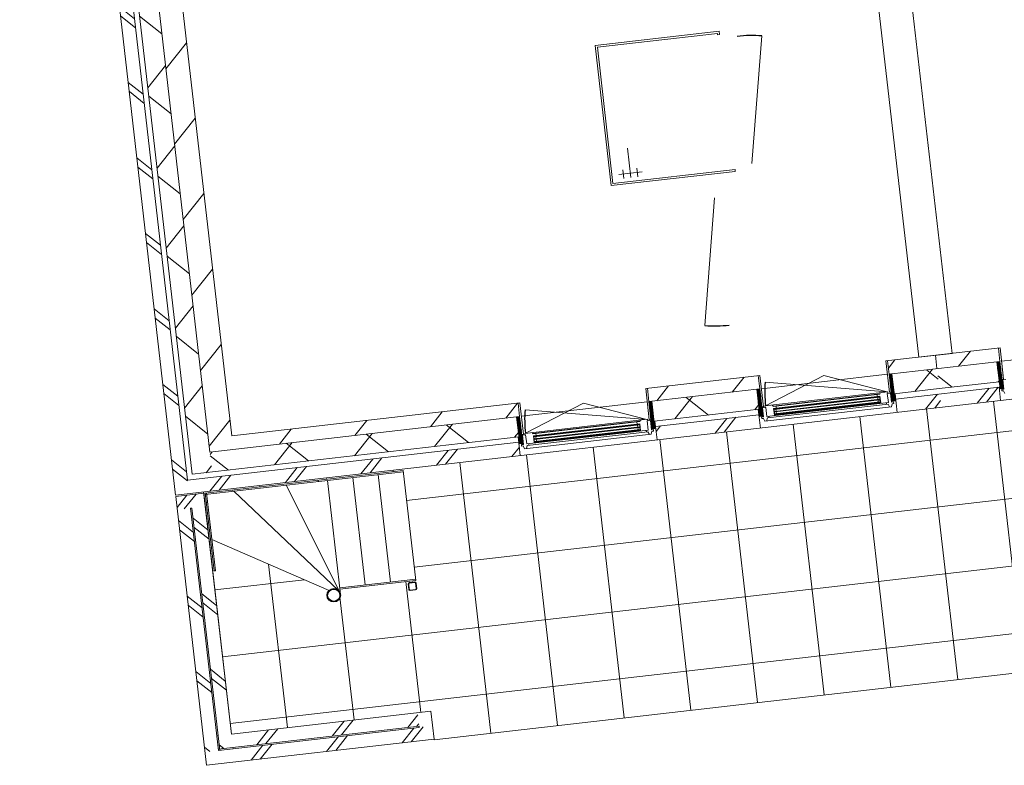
# Model space of a CAD drawing. Header units: metres. Extents: x 136266 to 136452, y 453403 to 453560.
# Tile 95 of 133: x 136303.04 to 136310.37, y 453507.8 to 453513.35. Entities that reach past the tile are written whole.
import ezdxf

# ---------------------------------------------------------------- set-up
doc = ezdxf.new("R2010")
doc.units = ezdxf.units.M
for name, color, linetype, lineweight in [('A-COLS', 52, 'Continuous', 5), ('A-DETL-BEBOUWING', 253, 'Continuous', 9), ('A-DETL-GENF-4', 252, 'Continuous', 9), ('A-FLOR', 192, 'Continuous', 5), ('A-FLOR-PATT', 8, 'Continuous', 5)]:
    doc.layers.add(name, color=color, linetype=linetype, lineweight=lineweight)
pattern_1 = [(76.77799999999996, (1020.113961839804, 631.9547653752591), (-389.3964602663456, 91.48987229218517), [])]
pattern_2 = [(76.77799999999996, (1020.113961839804, 631.9547653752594), (-389.3964602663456, 91.48987229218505), [])]

# ---------------------------------------------------------------- blocks, each defined once
blk = doc.blocks.new('859-DO-0010 29-09-2022')
at = {"layer": 'A-DETL-BEBOUWING'}
h = blk.add_hatch(dxfattribs=at)
h.set_pattern_fill('FP_320', color=256, angle=45.00000000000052, style=0, pattern_type=2)
h.set_pattern_definition([(346.7780000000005, (20349.38977088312, 59895.63051415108), (91.48987229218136, 389.3964602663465), []), (346.7780000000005, (20981.34524336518, 58875.51725941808), (91.48987229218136, 389.3964602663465), [])])
h.paths.add_polyline_path([(23032.56659772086, 55564.39697138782), (23117.57609440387, 55617.05991351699), (17751.22229145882, 64279.52762548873), (17666.2127947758, 64226.86468335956), (21820.61380962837, 57520.75361144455)])
h = blk.add_hatch(dxfattribs=at)
h.set_pattern_fill('FP_841', color=256, angle=44.99999999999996, style=0, pattern_type=2)
h.set_pattern_definition(pattern_1)
h.paths.add_polyline_path([(23126.37160595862, 55963.64704392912), (23275.1382251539, 56055.80719265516), (18258.99298735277, 64152.96175170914), (18110.22636815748, 64060.80160298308), (22161.75216632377, 57520.75361144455)])
h = blk.add_hatch(dxfattribs=at)
h.set_pattern_fill('FP_970', color=256, angle=45.00000000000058, style=0, pattern_type=2)
h.set_pattern_definition([(346.7780000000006, (20530.2818276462, 59869.47322010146), (97.02500956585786, 412.9549461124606), []), (76.77800000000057, (20530.2818276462, 59869.47322010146), (-412.9549461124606, 97.02500956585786), [])])
h.paths.add_polyline_path([(23077.85177412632, 55757.13838571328), (23205.36601915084, 55836.13279890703), (18110.22636815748, 64060.80160298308), (17982.71212313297, 63981.80718978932), (21985.30129218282, 57520.75361144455)])
h = blk.add_hatch(dxfattribs=at)
h.set_pattern_fill('FP_917', color=256, angle=45.00000000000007, style=0, pattern_type=2)
h.set_pattern_definition([(76.77800000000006, (30133.64044429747, 60128.16257914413), (-412.9549461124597, 97.02500956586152), []), (166.778, (30133.64044429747, 60128.16257914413), (-97.02500956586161, -412.9549461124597), [])])
h.paths.add_polyline_path([(27838.38358836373, 58706.2631449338), (28220.71379970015, 58943.11472716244), (28141.71938650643, 59070.62897218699), (27759.38917517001, 58833.77738995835)])
h.paths.add_polyline_path([(29081.86000109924, 59476.5903309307), (29750.8847399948, 59891.04768548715), (29671.89032680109, 60018.5619305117), (29002.8655879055, 59604.10457595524)])
h.paths.add_polyline_path([(30612.03094139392, 60424.52328925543), (31281.05568028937, 60838.98064381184), (31202.06126709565, 60966.49488883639), (30533.0365282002, 60552.03753427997), (30595.40425977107, 60451.36238671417)])
h.paths.add_polyline_path([(32142.20188168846, 61372.45624758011), (32428.89640924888, 61550.06201990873), (32349.90199605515, 61677.57626493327), (32063.20746849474, 61499.97049260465)])
h = blk.add_hatch(dxfattribs=at)
h.set_pattern_fill('FP_841', color=256, angle=44.99999999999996, style=0, pattern_type=2)
h.set_pattern_definition(pattern_1)
h.paths.add_polyline_path([(27759.38917517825, 58833.77738995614), (28160.42147577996, 59082.21481945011), (28107.75853365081, 59167.22431613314), (27706.72623304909, 58918.78688663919), (27737.10001247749, 58869.75696925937)])
h = blk.add_hatch(dxfattribs=at)
h.set_pattern_fill('FP_1187', color=256, scale=0.9999999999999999, angle=121.7779999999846, style=0, pattern_type=2)
h.set_pattern_definition([(301.7779999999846, (28182.37422305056, 59097.60717337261), (43.18482431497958, 26.75277460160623), [50.79999999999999, 0, 0, 0]), (301.7779999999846, (28178.05574061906, 59094.93189591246), (43.18482431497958, 26.75277460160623), [50.79999999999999, 0, 0, 0]), (301.7779999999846, (28173.73725818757, 59092.2566184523), (43.18482431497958, 26.75277460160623), [50.79999999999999, 0, 0, 0]), (301.7779999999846, (28169.41877575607, 59089.58134099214), (43.18482431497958, 26.75277460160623), [50.79999999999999, 0, 0, 0]), (301.7779999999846, (28165.10029332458, 59086.90606353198), (43.18482431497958, 26.75277460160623), [50.79999999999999, 0, 0, 0]), (301.7779999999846, (28160.78181089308, 59084.23078607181), (43.18482431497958, 26.75277460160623), [50.79999999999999, 0, 0, 0]), (301.7779999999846, (28156.46332846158, 59081.55550861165), (43.18482431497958, 26.75277460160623), [50.79999999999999, 0, 0, 0]), (301.7779999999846, (28152.14484603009, 59078.8802311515), (43.18482431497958, 26.75277460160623), [50.79999999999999, 0, 0, 0]), (301.7779999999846, (28147.82636359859, 59076.20495369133), (43.18482431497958, 26.75277460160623), [50.79999999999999, 0, 0, 0]), (301.7779999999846, (28143.50788116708, 59073.52967623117), (43.18482431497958, 26.75277460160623), [50.79999999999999, 0, 0, 0])])
h.paths.add_polyline_path([(28267.32724829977, 58909.64554118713), (28160.42147577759, 59082.21481945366), (28141.71938650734, 59070.62897218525), (28248.62515902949, 58898.05969391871)])
h = blk.add_hatch(dxfattribs=at)
h.set_pattern_fill('FP_841', color=256, angle=44.99999999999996, style=0, pattern_type=2)
h.set_pattern_definition(pattern_2)
h.paths.add_polyline_path([(27453.99255832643, 58644.58577035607), (27759.38917516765, 58833.77738995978), (27706.72623303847, 58918.78688664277), (27401.32961619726, 58729.5952670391)])
h = blk.add_hatch(dxfattribs=at)
h.set_pattern_fill('FP_923', color=256, angle=44.99999999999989, style=0, pattern_type=2)
h.set_pattern_definition([(76.77799999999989, (28100.72612605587, 58704.09548377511), (-389.3964602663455, 91.48987229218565), []), (76.77799999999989, (29120.84079500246, 59336.05095625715), (-389.3964602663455, 91.48987229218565), [])])
h.paths.add_polyline_path([(27912.11170733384, 58587.24984960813), (28289.34134886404, 58820.94165530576), (28236.67840673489, 58905.95115198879), (27859.4487652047, 58672.25934629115)])
h = blk.add_hatch(dxfattribs=at)
h.set_pattern_fill('FP_993', color=256, angle=45.00000000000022, style=0, pattern_type=2)
h.set_pattern_definition([(76.77800000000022, (25521.87446104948, 57271.19803892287), (-412.95494611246, 97.0250095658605), []), (166.7780000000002, (25521.87446104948, 57271.19803892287), (-97.02500956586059, -412.9549461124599), [])])
h.paths.add_polyline_path([(23205.36601915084, 55836.13279890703), (25160.37191909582, 57047.24881050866), (25081.37750590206, 57174.76305553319), (23126.37160595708, 55963.64704393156)])
h.paths.add_polyline_path([(26021.51812049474, 57580.7244142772), (26690.54285939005, 57995.18176883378), (26611.5484461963, 58122.69601385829), (25942.52370730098, 57708.23865930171)])
h.paths.add_polyline_path([(27551.68906078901, 58528.65737260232), (27838.38358835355, 58706.26314493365), (27759.38917515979, 58833.77738995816), (27472.69464759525, 58656.17161762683)])
h = blk.add_hatch(dxfattribs=at)
h.set_pattern_fill('FP_321', color=256, angle=44.9999999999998, style=0, pattern_type=2)
h.set_pattern_definition([(76.7779999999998, (27771.31477518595, 58500.02729515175), (-389.3964602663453, 91.48987229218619), []), (76.7779999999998, (28791.42873702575, 59131.98206052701), (-389.3964602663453, 91.48987229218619), [])])
h.paths.add_polyline_path([(27630.51774956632, 58412.80385380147), (27912.11170732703, 58587.24984960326), (27859.44876519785, 58672.25934628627), (27577.85480743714, 58497.81335048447), (27626.00452572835, 58420.08918332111)])
h = blk.add_hatch(dxfattribs=at)
h.set_pattern_fill('FP_1186', color=256, scale=0.9999999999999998, angle=121.7780000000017, style=0, pattern_type=2)
h.set_pattern_definition([(301.7780000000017, (27430.43462145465, 58631.78449157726), (-43.18482431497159, -26.75277460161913), [50.79999999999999, 0, 0, 0]), (301.7780000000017, (27434.75310388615, 58634.45976903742), (-43.18482431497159, -26.75277460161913), [50.79999999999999, 0, 0, 0]), (301.7780000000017, (27439.07158631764, 58637.13504649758), (-43.18482431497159, -26.75277460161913), [50.79999999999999, 0, 0, 0]), (301.7780000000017, (27443.39006874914, 58639.81032395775), (-43.18482431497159, -26.75277460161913), [50.79999999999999, 0, 0, 0]), (301.7780000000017, (27447.70855118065, 58642.48560141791), (-43.18482431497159, -26.75277460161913), [50.79999999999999, 0, 0, 0]), (301.7780000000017, (27452.02703361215, 58645.16087887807), (-43.18482431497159, -26.75277460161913), [50.79999999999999, 0, 0, 0]), (301.7780000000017, (27456.34551604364, 58647.83615633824), (-43.18482431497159, -26.75277460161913), [50.79999999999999, 0, 0, 0]), (301.7780000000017, (27460.66399847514, 58650.5114337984), (-43.18482431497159, -26.75277460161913), [50.79999999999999, 0, 0, 0]), (301.7780000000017, (27464.98248090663, 58653.18671125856), (-43.18482431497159, -26.75277460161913), [50.79999999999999, 0, 0, 0]), (301.7780000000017, (27469.30096333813, 58655.86198871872), (-43.18482431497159, -26.75277460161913), [50.79999999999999, 0, 0, 0])])
h.paths.add_polyline_path([(27573.23856410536, 58493.87176517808), (27472.69464759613, 58656.17161762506), (27453.99255832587, 58644.58577035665), (27560.8983308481, 58472.01649209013), (27579.60042011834, 58483.60233935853)])
h = blk.add_hatch(color=256, dxfattribs=at)
h.paths.add_polyline_path([(26814.13133360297, 58006.45736394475), (26826.0326631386, 58013.83017584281), (26823.92614545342, 58017.23055571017), (26812.0248159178, 58009.85774381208)])
h.paths.add_polyline_path([(26789.90638022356, 58045.56173241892), (26801.80770975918, 58052.93454431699), (26799.701192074, 58056.33492418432), (26787.79986253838, 58048.96211228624)])
h.paths.add_polyline_path([(27474.65512283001, 58415.64842428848), (27486.55645236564, 58423.02123618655), (27484.44993468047, 58426.42161605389), (27472.54860514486, 58419.04880415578)])
h.paths.add_polyline_path([(27450.43016945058, 58454.75279276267), (27462.3314989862, 58462.12560466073), (27460.22498130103, 58465.52598452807), (27448.32365176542, 58458.15317262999)])
for points in [[(26792.01289790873, 58042.16135255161), (27464.43801667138, 58458.72522479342), (27462.3314989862, 58462.12560466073), (26789.90638022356, 58045.56173241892)], [(26802.01885691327, 58026.00954818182), (27474.44397567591, 58442.57342042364), (27472.33745799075, 58445.97380029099), (26799.91233922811, 58029.40992804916)], [(26812.0248159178, 58009.85774381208), (27484.44993468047, 58426.42161605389), (27482.34341699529, 58429.82199592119), (26809.91829823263, 58013.25812367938)], [(25261.84195761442, 57094.22839422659), (25934.26707637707, 57510.79226646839), (25932.16055869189, 57514.19264633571), (25259.73543992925, 57097.6287740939)], [(25271.84791661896, 57078.0765898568), (25944.2730353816, 57494.64046209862), (25942.16651769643, 57498.04084196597), (25269.74139893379, 57081.47696972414)], [(25281.85387562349, 57061.92478548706), (25954.27899438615, 57478.48865772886), (25952.17247670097, 57481.88903759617), (25279.74735793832, 57065.32516535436)]]:
    blk.add_hatch(color=256, dxfattribs=at).paths.add_polyline_path(points)
h = blk.add_hatch(dxfattribs=at)
h.set_pattern_fill('FP_841', color=256, angle=44.99999999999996, style=0, pattern_type=2)
h.set_pattern_definition(pattern_2)
h.paths.add_polyline_path([(25923.82161803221, 57696.65281203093), (26630.25053546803, 58134.28186112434), (26577.58759333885, 58219.29135780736), (25871.15867590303, 57781.66230871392)])
h = blk.add_hatch(dxfattribs=at)
h.set_pattern_fill('FP_1187', color=256, angle=121.7780000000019, style=0, pattern_type=2)
h.set_pattern_definition([(301.7780000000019, (26652.20328274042, 58149.67421504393), (43.18482431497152, 26.75277460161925), [50.8, 0, 0, 0]), (301.7780000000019, (26647.88480030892, 58146.99893758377), (43.18482431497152, 26.75277460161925), [50.8, 0, 0, 0]), (301.7780000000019, (26643.56631787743, 58144.32366012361), (43.18482431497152, 26.75277460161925), [50.8, 0, 0, 0]), (301.7780000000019, (26639.24783544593, 58141.64838266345), (43.18482431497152, 26.75277460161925), [50.8, 0, 0, 0]), (301.7780000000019, (26634.92935301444, 58138.97310520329), (43.18482431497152, 26.75277460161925), [50.8, 0, 0, 0]), (301.7780000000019, (26630.61087058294, 58136.29782774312), (43.18482431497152, 26.75277460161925), [50.8, 0, 0, 0]), (301.7780000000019, (26626.29238815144, 58133.62255028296), (43.18482431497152, 26.75277460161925), [50.8, 0, 0, 0]), (301.7780000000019, (26621.97390571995, 58130.9472728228), (43.18482431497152, 26.75277460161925), [50.8, 0, 0, 0]), (301.7780000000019, (26617.65542328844, 58128.27199536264), (43.18482431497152, 26.75277460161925), [50.8, 0, 0, 0]), (301.7780000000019, (26613.33694085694, 58125.59671790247), (43.18482431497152, 26.75277460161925), [50.8, 0, 0, 0])])
h.paths.add_polyline_path([(26737.15630798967, 57961.71258285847), (26630.25053546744, 58134.28186112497), (26611.54844619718, 58122.69601385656), (26718.4542187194, 57950.12673559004)])
h = blk.add_hatch(dxfattribs=at)
h.set_pattern_fill('FP_994', color=256, angle=44.99999999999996, style=0, pattern_type=2)
h.set_pattern_definition([(76.77799999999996, (26429.75855589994, 57668.93994648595), (-389.3964602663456, 91.48987229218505), []), (76.77799999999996, (27449.87251773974, 58300.89471186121), (-389.3964602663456, 91.48987229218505), [])])
h.paths.add_polyline_path([(26100.34680926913, 57464.87089547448), (26759.17040856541, 57873.00869697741), (26706.50746643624, 57958.01819366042), (26047.68386713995, 57549.8803921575), (26065.72775666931, 57520.75361144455)])
h = blk.add_hatch(dxfattribs=at)
h.set_pattern_fill('FP_1186', color=256, scale=0.9999999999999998, angle=121.7780000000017, style=0, pattern_type=2)
h.set_pattern_definition([(301.7780000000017, (25900.26368116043, 57683.85153325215), (-43.18482431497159, -26.75277460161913), [50.79999999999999, 0, 0, 0]), (301.7780000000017, (25904.58216359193, 57686.52681071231), (-43.18482431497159, -26.75277460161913), [50.79999999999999, 0, 0, 0]), (301.7780000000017, (25908.90064602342, 57689.20208817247), (-43.18482431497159, -26.75277460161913), [50.79999999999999, 0, 0, 0]), (301.7780000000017, (25913.21912845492, 57691.87736563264), (-43.18482431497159, -26.75277460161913), [50.79999999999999, 0, 0, 0]), (301.7780000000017, (25917.53761088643, 57694.5526430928), (-43.18482431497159, -26.75277460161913), [50.79999999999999, 0, 0, 0]), (301.7780000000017, (25921.85609331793, 57697.22792055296), (-43.18482431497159, -26.75277460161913), [50.79999999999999, 0, 0, 0]), (301.7780000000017, (25926.17457574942, 57699.90319801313), (-43.18482431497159, -26.75277460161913), [50.79999999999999, 0, 0, 0]), (301.7780000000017, (25930.49305818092, 57702.57847547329), (-43.18482431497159, -26.75277460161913), [50.79999999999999, 0, 0, 0]), (301.7780000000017, (25934.81154061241, 57705.25375293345), (-43.18482431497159, -26.75277460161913), [50.79999999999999, 0, 0, 0]), (301.7780000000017, (25939.13002304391, 57707.92903039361), (-43.18482431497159, -26.75277460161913), [50.79999999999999, 0, 0, 0])])
h.paths.add_polyline_path([(26043.06762381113, 57545.93880685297), (25942.52370730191, 57708.23865929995), (25923.82161803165, 57696.65281203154), (26030.72739055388, 57524.08353376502), (26049.42947982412, 57535.66938103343)])
h = blk.add_hatch(color=256, dxfattribs=at)
h.paths.add_polyline_path([(25283.96039330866, 57058.52440561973), (25295.86172284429, 57065.89721751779), (25293.75520515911, 57069.29759738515), (25281.85387562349, 57061.92478548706)])
h.paths.add_polyline_path([(25259.73543992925, 57097.6287740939), (25271.63676946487, 57105.00158599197), (25269.53025177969, 57108.4019658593), (25257.62892224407, 57101.02915396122)])
h.paths.add_polyline_path([(25944.4841825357, 57467.71546596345), (25956.38551207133, 57475.08827786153), (25954.27899438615, 57478.48865772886), (25942.37766485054, 57471.11584583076)])
h.paths.add_polyline_path([(25920.25922915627, 57506.81983443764), (25932.16055869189, 57514.19264633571), (25930.05404100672, 57517.59302620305), (25918.15271147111, 57510.22021430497)])
h = blk.add_hatch(dxfattribs=at)
h.set_pattern_fill('FP_841', color=256, angle=44.99999999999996, style=0, pattern_type=2)
h.set_pattern_definition(pattern_2)
h.paths.add_polyline_path([(23275.1382251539, 56055.80719265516), (25100.0795951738, 57186.34890279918), (25047.41665304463, 57271.3583994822), (23222.47528302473, 56140.81668933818)])
h = blk.add_hatch(dxfattribs=at)
h.set_pattern_fill('FP_1187', color=256, angle=121.7780000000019, style=0, pattern_type=2)
h.set_pattern_definition([(301.7780000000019, (25122.03234244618, 57201.74125671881), (43.18482431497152, 26.75277460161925), [50.8, 0, 0, 0]), (301.7780000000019, (25117.71386001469, 57199.06597925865), (43.18482431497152, 26.75277460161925), [50.8, 0, 0, 0]), (301.7780000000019, (25113.39537758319, 57196.39070179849), (43.18482431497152, 26.75277460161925), [50.8, 0, 0, 0]), (301.7780000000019, (25109.07689515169, 57193.71542433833), (43.18482431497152, 26.75277460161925), [50.8, 0, 0, 0]), (301.7780000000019, (25104.7584127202, 57191.04014687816), (43.18482431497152, 26.75277460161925), [50.8, 0, 0, 0]), (301.7780000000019, (25100.4399302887, 57188.364869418), (43.18482431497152, 26.75277460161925), [50.8, 0, 0, 0]), (301.7780000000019, (25096.12144785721, 57185.68959195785), (43.18482431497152, 26.75277460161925), [50.8, 0, 0, 0]), (301.7780000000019, (25091.80296542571, 57183.01431449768), (43.18482431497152, 26.75277460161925), [50.8, 0, 0, 0]), (301.7780000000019, (25087.4844829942, 57180.33903703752), (43.18482431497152, 26.75277460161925), [50.8, 0, 0, 0]), (301.7780000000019, (25083.16600056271, 57177.66375957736), (43.18482431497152, 26.75277460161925), [50.8, 0, 0, 0])])
h.paths.add_polyline_path([(25206.98536769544, 57013.77962453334), (25100.0795951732, 57186.34890279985), (25081.37750590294, 57174.76305553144), (25188.28327842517, 57002.19377726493)])
h = blk.add_hatch(dxfattribs=at)
h.set_pattern_fill('FP_1075', color=256, angle=44.99999999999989, style=0, pattern_type=2)
h.set_pattern_definition([(76.77799999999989, (24173.28747903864, 56271.06762182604), (-389.3964602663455, 91.4898722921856), []), (76.77799999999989, (25193.40214798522, 56903.02309430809), (-389.3964602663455, 91.4898722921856), [])])
h.paths.add_polyline_path([(23117.57609440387, 55617.05991351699), (25228.99946826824, 56925.07573865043), (25176.33652613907, 57010.08523533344), (23064.91315227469, 55702.06941020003)])
h = blk.add_hatch(dxfattribs=at)
h.set_pattern_fill('FP_1504', color=256, scale=0.9999999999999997, angle=-148.2220000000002, style=0, pattern_type=2)
h.set_pattern_definition([(44.99999999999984, (-0.000181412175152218, 999.9998726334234), (7.531752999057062e-13, 282.8427124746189), []), (44.99999999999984, (12.50010479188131, -0.0001446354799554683), (7.531752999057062e-13, 282.8427124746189), []), (44.99999999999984, (-12.49971640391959, 0.0002772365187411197), (7.531752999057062e-13, 282.8427124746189), [])])
h.paths.add_polyline_path([(24908.68855072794, 55665.50493405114), (24916.24209174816, 55666.73889588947), (24902.47484786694, 55669.97355134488)])
h.paths.add_polyline_path([(24950.24589042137, 55687.80407274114), (24954.71450771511, 55694.01777560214), (24953.48054587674, 55701.57131662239), (24950.82054311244, 55694.93267432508)])
h.paths.add_polyline_path([(24916.24209174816, 55666.73889588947), (24950.24589042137, 55687.80407274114), (24948.1393727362, 55691.20445260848), (24914.135574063, 55670.13927575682)])
h.paths.add_polyline_path([(24881.40967101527, 55703.97735001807), (24884.64432647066, 55717.74459389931), (24880.17570917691, 55711.5308910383)])
h.paths.add_polyline_path([(24902.47484786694, 55669.97355134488), (24905.87522773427, 55672.08006903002), (24884.8100508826, 55706.08386770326), (24881.40967101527, 55703.97735001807)])
h.paths.add_polyline_path([(24932.41536902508, 55735.57511529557), (24926.20166616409, 55740.04373258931), (24918.64812514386, 55738.80977075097), (24925.28676744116, 55736.14976798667)])
h.paths.add_polyline_path([(24950.08016600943, 55699.46479893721), (24953.48054587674, 55701.57131662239), (24932.41536902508, 55735.57511529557), (24929.01498915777, 55733.46859761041), (24936.20155144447, 55721.86791564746)])
h.paths.add_polyline_path([(24886.75084415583, 55714.34421403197), (24920.75464282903, 55735.40939088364), (24918.64812514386, 55738.80977075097), (24884.64432647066, 55717.74459389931)])
h = blk.add_hatch(dxfattribs=at)
h.set_pattern_fill('FP_1365', color=256, angle=45.00000000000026, style=0, pattern_type=2)
h.set_pattern_definition([(256.7780000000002, (23126.93490586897, 55611.44730363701), (389.396460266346, -91.48987229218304), []), (256.7780000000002, (22106.82094402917, 54979.49112404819), (389.396460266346, -91.48987229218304), [])])
h.paths.add_polyline_path([(23090.33805798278, 55471.14121015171), (23268.85800101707, 55581.73338862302), (23216.19505888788, 55666.74288530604), (23037.67511585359, 55556.15070683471)])
h = blk.add_hatch(dxfattribs=at)
h.set_pattern_fill('FP_1363', color=256, angle=45.00000000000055, style=0, pattern_type=2)
h.set_pattern_definition([(346.7780000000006, (23659.13175366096, 54761.85992025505), (91.48987229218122, 389.3964602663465), []), (346.7780000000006, (24291.08651903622, 53741.74595841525), (91.48987229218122, 389.3964602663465), [])])
h.paths.add_polyline_path([(24134.41460976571, 53994.64903136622), (24219.42410644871, 54047.31197349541), (23268.85800101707, 55581.73338862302), (23183.84850433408, 55529.07044649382), (24100.69751565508, 54049.07578923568)])
h = blk.add_hatch(dxfattribs=at)
h.set_pattern_fill('FP_1362', color=256, angle=45.00000000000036, style=0, pattern_type=2)
h.set_pattern_definition([(346.7780000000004, (23568.25439014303, 54699.67977834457), (91.48987229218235, 389.3964602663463), []), (346.7780000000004, (24200.2091555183, 53679.56581650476), (91.48987229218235, 389.3964602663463), [])])
h.paths.add_polyline_path([(24046.17045762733, 53928.21884535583), (24131.17995431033, 53980.88178748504), (23175.34755466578, 55523.80415228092), (23090.33805798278, 55471.14121015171), (23492.01497156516, 54822.74689581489)])
h = blk.add_hatch(dxfattribs=at)
h.set_pattern_fill('FP_1364', color=256, angle=44.99999999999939, style=0, pattern_type=2)
h.set_pattern_definition([(76.77799999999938, (24812.36563812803, 54414.63584245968), (-389.3964602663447, 91.48987229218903), []), (76.77799999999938, (25832.47889286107, 55046.59131494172), (-389.3964602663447, 91.48987229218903), [])])
h.paths.add_polyline_path([(24219.42410644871, 54047.31197349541), (25405.30658519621, 54781.96001620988), (25352.64364306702, 54866.96951289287), (24166.76116431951, 54132.32147017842)])
h = blk.add_hatch(dxfattribs=at)
h.set_pattern_fill('FP_1366', color=256, angle=44.99999999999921, style=0, pattern_type=2)
h.set_pattern_definition([(346.7779999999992, (25381.60851729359, 54820.21461447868), (91.4898722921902, 389.3964602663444), []), (346.7779999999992, (26013.56328266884, 53800.10065263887), (91.4898722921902, 389.3964602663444), [])])
h.paths.add_polyline_path([(25410.57287940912, 54773.45906654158), (25495.58237609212, 54826.12200867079), (25437.65313975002, 54919.63245502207), (25352.64364306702, 54866.96951289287), (25405.30658519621, 54781.96001620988)])
h = blk.add_hatch(dxfattribs=at)
h.set_pattern_fill('FP_1361', color=256, angle=45.00000000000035, style=0, pattern_type=2)
h.set_pattern_definition([(76.77800000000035, (24823.53933948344, 54292.1607053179), (-389.3964602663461, 91.48987229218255), []), (76.77800000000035, (25843.65330132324, 54924.11688490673), (-389.3964602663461, 91.48987229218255), [])])
h.paths.add_polyline_path([(24098.83339975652, 53843.20934867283), (25548.24531822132, 54741.1125119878), (25495.58237609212, 54826.12200867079), (24046.17045762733, 53928.21884535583), (24049.14869220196, 53923.41132393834)])
at = {"layer": 'A-FLOR-PATT'}
h = blk.add_hatch(dxfattribs=at)
h.set_pattern_fill('FP_2156', color=256, style=0, pattern_type=2)
h.set_pattern_definition([(301.778, (26940.322, 52503.49099999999), (425.0474834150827, 263.3147106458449), []), (31.778, (26940.322, 52503.49099999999), (-263.3147106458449, 425.0474834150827), [])])
h.paths.add_polyline_path([(24166.93060954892, 54132.42644062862), (25437.65313973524, 54919.63245502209), (25550.08501524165, 54738.14283898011), (47342.35457388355, 68238.15070961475), (46310.38049308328, 69903.98238653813), (46179.79104629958, 69903.98238653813), (23211.25600076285, 55675.09409649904), (24166.82563911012, 54132.59588585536)])
h.paths.add_polyline_path([(23532.16437686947, 55176.0665360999), (23225.02324464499, 55671.85944104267), (24487.41427038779, 56453.90413166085), (24920.75464282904, 55751.88144609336), (24437.32716903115, 55452.40063430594), (24459.11217680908, 55416.29394687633), (24465.14643151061, 55393.4962342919), (24461.86320262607, 55373.51270422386), (24446.8208541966, 55353.89108407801), (24432.09843924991, 55344.77062440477), (24409.97084537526, 55342.42003941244), (24388.0732494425, 55350.85654794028), (24372.65852206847, 55367.8440401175), (24366.62426736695, 55390.64175270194), (24369.91291417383, 55410.63378467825), (24368.69220237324, 55410.60996262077), (23416.93197476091, 55381.06549871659), (23540.66532653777, 55181.33283031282)])
h.paths.add_polyline_path([(24417.31259023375, 55346.09114030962), (24440.11030281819, 55352.96462502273), (24456.41695870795, 55370.31609368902), (24460.70108252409, 55397.3507100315), (24452.75209122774, 55418.39683563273), (24436.07725631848, 55432.96736276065), (24413.67425658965, 55437.81051617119), (24388.81165941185, 55428.14209884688), (24374.60468443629, 55410.63378467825), (24371.06961635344, 55386.78727696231), (24378.61157040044, 55366.12367900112), (24394.99906102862, 55351.33377126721), (24409.97084537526, 55347.81610539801)])
h.paths.add_polyline_path([(24440.95207094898, 55434.87909583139), (24428.03634677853, 55440.21013841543), (24438.87861158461, 55435.61948431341), (24440.87979124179, 55434.904905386)])
h.paths.add_polyline_path([(24902.47484786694, 55669.97355134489), (24881.40967101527, 55703.97735001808), (24884.8100508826, 55706.08386770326), (24905.87522773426, 55672.08006903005)])
h.paths.add_polyline_path([(24916.24209174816, 55666.7388958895), (24914.135574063, 55670.13927575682), (24948.1393727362, 55691.20445260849), (24950.24589042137, 55687.80407274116), (24916.61500591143, 55666.96991427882)])
h.paths.add_polyline_path([(24908.68855072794, 55665.50493405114), (24905.87522773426, 55669.69943903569), (24916.24209174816, 55666.7388958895), (24909.60344945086, 55665.65439376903)])
h.paths.add_polyline_path([(24953.48054587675, 55701.57131662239), (24950.08016600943, 55699.46479893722), (24929.01498915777, 55733.46859761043), (24932.41536902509, 55735.5751152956), (24950.82054311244, 55705.86514235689)])
h.paths.add_polyline_path([(24950.24589042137, 55687.80407274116), (24953.48054587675, 55701.57131662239), (24953.48054587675, 55692.30192667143)])
h.paths.add_polyline_path([(24884.64432647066, 55717.7445938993), (24918.64812514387, 55738.80977075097), (24920.75464282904, 55735.40939088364), (24886.75084415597, 55714.34421403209)])
h.paths.add_polyline_path([(24881.40967101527, 55703.97735001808), (24881.40967101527, 55713.24673996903), (24884.64432647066, 55717.7445938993), (24882.25372053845, 55706.08386770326)])
h.paths.add_polyline_path([(24932.41536902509, 55735.5751152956), (24918.64812514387, 55738.80977075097), (24926.20166616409, 55740.04373258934), (24929.01498915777, 55738.02051647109)])
for radius in [50.00000000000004, 45.99999999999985]:
    blk.add_circle((24415.88534943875, 55392.06899349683), radius)
for centre, radius, start, end in [((25862.19282613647, 59626.4894836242), 953.9999999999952, 110.7780000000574, 121.7780000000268), ((25719.79332985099, 59278.30277993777), 953.9999999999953, 290.7780000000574, 301.7780000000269), ((27497.53831435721, 58519.22621894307), 911.0000000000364, 200.7779999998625, 211.7780000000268), ((25967.3673740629, 57571.29326061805), 911.0000000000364, 200.7779999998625, 211.7780000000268), ((24415.8875975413, 55392.06536456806), 50.00000000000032, 94.80534086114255, 99.42652624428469), ((24415.8875975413, 55392.06536456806), 50.0000000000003, 63.3831409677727, 70.60555284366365), ((24415.8875975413, 55392.06536456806), 50.00000000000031, 31.77800000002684, 55.50699436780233)]:
    blk.add_arc(centre, radius, start, end)
at = {"layer": 'A-COLS'}
for p, q in [((24918.64812514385, 55738.80977075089), (24884.64432647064, 55717.74459389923)), ((24886.75084415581, 55714.34421403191), (24920.75464282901, 55735.40939088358)), ((24929.01498915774, 55733.46859761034), (24950.08016600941, 55699.46479893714)), ((24953.48054587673, 55701.57131662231), (24932.41536902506, 55735.57511529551)), ((24881.40967101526, 55703.97735001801), (24902.47484786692, 55669.9735513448)), ((24905.87522773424, 55672.08006902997), (24884.81005088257, 55706.08386770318)), ((24948.13937273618, 55691.20445260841), (24914.13557406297, 55670.13927575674)), ((24916.24209174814, 55666.73889588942), (24950.24589042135, 55687.80407274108))]:
    blk.add_line(p, q, dxfattribs=at)
for centre, radius, start, end in [((24923.91441935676, 55730.3088210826), 10.00000000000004, 31.77800000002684, 121.7780000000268), ((24923.91441935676, 55730.3088210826), 5.999999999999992, 31.77800000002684, 121.7780000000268), ((24889.91062068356, 55709.24364423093), 10.00000000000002, 121.7780000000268, 211.7780000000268), ((24889.91062068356, 55709.24364423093), 6.000000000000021, 121.7780000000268, 211.7780000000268), ((24910.97579753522, 55675.23984555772), 10.00000000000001, 211.7780000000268, 301.7780000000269), ((24910.97579753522, 55675.23984555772), 5.999999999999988, 211.7780000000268, 301.7780000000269), ((24944.97959620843, 55696.30502240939), 5.999999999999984, 301.7780000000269, 31.77800000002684), ((24944.97959620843, 55696.30502240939), 9.999999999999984, 301.7780000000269, 31.77800000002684)]:
    blk.add_arc(centre, radius, start, end, dxfattribs=at)
at = {"layer": 'A-DETL-BEBOUWING'}
for p, q in [((27812.98811637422, 58984.61554419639), (22902.15006087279, 66911.78129892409)), ((22689.62631916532, 66780.12394360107), (27600.46437466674, 58852.95818887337)), ((17666.21279477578, 64226.86468335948), (23032.56659772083, 55564.39697138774)), ((23064.91315227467, 55702.06941019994), (17803.88523358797, 64194.51812880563)), ((17903.71770993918, 64109.32143481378), (23077.85177412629, 55757.13838571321)), ((23222.47528302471, 56140.81668933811), (18258.99298735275, 64152.96175170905)), ((23126.37160595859, 55963.64704392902), (18110.22636815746, 64060.801602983)), ((25862.19282613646, 59626.48948362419), (25523.76324468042, 60518.44319228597)), ((24431.20138153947, 59924.57124336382), (25221.78970069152, 60414.33660516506)), ((25216.93771750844, 60393.68573934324), (24451.8522473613, 59919.71926018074)), ((25222.20401172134, 60385.18478967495), (25216.93771750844, 60393.68573934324)), ((25234.9554362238, 60393.08423099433), (25221.78970069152, 60414.33660516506)), ((25234.9554362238, 60393.08423099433), (25222.20401172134, 60385.18478967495)), ((24984.16227389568, 59031.97152819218), (24431.20138153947, 59924.57124336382)), ((24451.85224736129, 59919.71926018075), (24989.01425707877, 59052.622394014)), ((25774.75059304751, 59521.73688999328), (24984.16227389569, 59031.97152819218)), ((24989.01425707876, 59052.622394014), (25766.85115172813, 59534.48831449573)), ((25774.75059304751, 59521.73688999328), (25766.85115172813, 59534.48831449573)), ((25091.4442139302, 59148.37247403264), (24975.58574124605, 59335.39336673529)), ((25719.79332985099, 59278.30277993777), (26058.22291130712, 58386.34907127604)), ((25148.71206733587, 59222.08063481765), (24999.94544814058, 59129.92048609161)), ((25046.81422817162, 59120.72442941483), (25012.58331578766, 59175.98060225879)), ((25136.07419968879, 59176.02051865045), (25101.84328730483, 59231.27669149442)), ((28118.38472073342, 59173.80718390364), (27390.70342911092, 58723.01239927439)), ((28242.14263473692, 58974.03486669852), (28118.38472073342, 59173.80718390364)), ((28107.75853364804, 59167.22431613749), (28160.42147577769, 59082.21481945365)), ((27472.69464759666, 58656.17161762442), (28141.7193865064, 59070.62897218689)), ((27600.46437466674, 58852.95818887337), (27812.98811637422, 58984.61554419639)), ((28231.51644765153, 58967.45199893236), (28242.14263473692, 58974.03486669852)), ((28258.80234878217, 58978.47377734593), (28238.40006957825, 58965.83467123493)), ((28238.40006957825, 58965.83467123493), (28274.2108702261, 58908.02821349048)), ((28236.67840673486, 58905.95115198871), (27577.85480743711, 58497.81335048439)), ((27759.38917516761, 58833.77738995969), (27706.72623303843, 58918.78688664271)), ((27838.3835883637, 58706.26314493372), (28220.71379970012, 58943.11472716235)), ((28289.34134886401, 58820.94165530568), (28236.67840673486, 58905.95115198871)), ((28274.2108702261, 58908.02821349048), (28261.45944572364, 58900.12877217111)), ((28261.45944572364, 58900.12877217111), (28267.77899877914, 58889.92763256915)), ((28267.77899877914, 58889.92763256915), (28277.9801383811, 58896.24718562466)), ((28277.9801383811, 58896.24718562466), (28296.36674538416, 58881.75813172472)), ((23032.56659772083, 55564.39697138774), (28289.34134886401, 58820.94165530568)), ((27390.70342911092, 58723.01239927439), (27514.46134311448, 58523.24008206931)), ((27453.99255832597, 58644.5857703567), (27401.3296161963, 58729.59526704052)), ((27551.68906078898, 58528.65737260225), (27838.38358835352, 58706.26314493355)), ((27497.53831435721, 58519.22621894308), (26645.78796992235, 58196.05080101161)), ((27501.78878919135, 58521.85936604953), (26718.8513247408, 58036.83366903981)), ((27018.77764729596, 58427.11597091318), (27497.53831435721, 58519.22621894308)), ((27508.10834224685, 58511.65822644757), (27501.78878919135, 58521.85936604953)), ((27524.26014661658, 58521.66418545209), (27503.85786741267, 58509.02507934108)), ((27514.46134311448, 58523.24008206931), (27525.08753019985, 58529.82294983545)), ((27560.07094726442, 58463.85772770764), (27524.26014661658, 58521.66418545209)), ((27528.73649667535, 58514.4383782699), (27532.98697149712, 58517.07152536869)), ((27556.78963058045, 58531.81714917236), (27630.51774956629, 58412.80385380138)), ((26765.23215327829, 57971.45921879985), (27539.66866806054, 58451.21862159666)), ((27455.08443136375, 58483.31829777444), (26774.15836293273, 58061.48813131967)), ((27456.47068893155, 58481.08057513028), (26775.54462050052, 58059.2504086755)), ((26785.24957763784, 58047.38222402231), (27462.77526620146, 58467.10587279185)), ((27462.33149898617, 58462.12560466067), (26789.90638022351, 58045.56173241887)), ((26792.01289790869, 58042.16135255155), (27464.43801667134, 58458.72522479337)), ((27472.33745799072, 58445.97380029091), (26799.91233922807, 58029.40992804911)), ((26802.01885691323, 58026.00954818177), (27474.44397567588, 58442.57342042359)), ((27437.76859966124, 58469.49472786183), (27445.77336686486, 58456.57328436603)), ((27448.32365176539, 58458.15317262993), (27450.43016945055, 58454.75279276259)), ((27452.53668713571, 58451.35241289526), (27460.4361284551, 58438.60098839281)), ((27455.65326592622, 58493.27864875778), (27455.08443136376, 58483.31829777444)), ((27456.47068893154, 58481.08057513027), (27455.08443136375, 58483.31829777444)), ((27460.22498130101, 58465.52598452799), (27486.55645236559, 58423.02123618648)), ((27489.10673726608, 58424.60112445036), (27460.22498130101, 58465.52598452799)), ((27464.43801667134, 58458.72522479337), (27462.33149898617, 58462.12560466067)), ((27489.10673726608, 58424.60112445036), (27462.77526620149, 58467.10587279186)), ((27462.77526620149, 58467.10587279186), (27486.55645236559, 58423.02123618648)), ((27503.85786741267, 58509.02507934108), (27539.66866806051, 58451.21862159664)), ((27526.91724355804, 58443.31918027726), (27533.23679661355, 58433.11804067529)), ((27572.82237176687, 58471.75716902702), (27560.07094726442, 58463.85772770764)), ((27568.94078522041, 58455.23647636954), (27579.14192482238, 58461.55602942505)), ((27573.72587275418, 58432.32135172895), (27568.94078522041, 58455.23647636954)), ((27579.14192482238, 58461.55602942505), (27572.82237176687, 58471.75716902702)), ((26723.10179957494, 58039.46681614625), (27018.77764729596, 58427.11597091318)), ((26766.98574923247, 57932.55003092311), (27573.72587275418, 58432.32135172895)), ((26774.10199123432, 57962.8379674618), (27543.43793621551, 58439.4375937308)), ((27482.34341699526, 58429.82199592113), (26809.9182982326, 58013.25812367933)), ((27489.10673726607, 58424.60112445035), (26811.58104870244, 58004.87747568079)), ((26812.02481591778, 58009.85774381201), (27484.44993468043, 58426.42161605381)), ((27462.54264614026, 58435.20060852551), (27470.44208745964, 58422.44918402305)), ((27472.10483792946, 58414.06853602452), (27474.21135561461, 58410.6681561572)), ((27472.54860514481, 58419.04880415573), (27474.65512282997, 58415.64842428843)), ((27543.43793621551, 58439.4375937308), (27561.82454321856, 58424.94853983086)), ((26588.21378042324, 58225.87422557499), (25860.53248881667, 57775.07944094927)), ((26711.97169442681, 58026.10190836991), (26588.21378042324, 58225.87422557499)), ((26630.250535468, 58134.28186112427), (26577.58759333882, 58219.29135780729)), ((25942.52370730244, 57708.23865929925), (26611.54844619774, 58122.69601385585)), ((26701.34550734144, 58019.51904060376), (26711.97169442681, 58026.10190836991)), ((26729.42135263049, 58029.26567654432), (26709.01907342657, 58016.62657043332)), ((26709.01907342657, 58016.62657043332), (26744.82987407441, 57958.82011268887)), ((26709.2449486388, 58006.76761613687), (26713.4954234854, 58009.40076325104)), ((26718.8513247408, 58036.83366903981), (26725.17087779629, 58026.63252943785)), ((26729.42135263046, 58029.2656765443), (26765.23215327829, 57971.45921879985)), ((26774.15836293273, 58061.48813131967), (26764.98684800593, 58065.41438633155)), ((26775.54462050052, 58059.2504086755), (26774.15836293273, 58061.48813131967)), ((26811.58104870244, 58004.8774756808), (26785.24957763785, 58047.38222402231)), ((26814.13133360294, 58006.45736394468), (26785.24957763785, 58047.38222402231)), ((26787.79986253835, 58048.96211228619), (26814.13133360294, 58006.45736394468)), ((26787.79986253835, 58048.96211228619), (26811.58104870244, 58004.8774756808)), ((26802.25147697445, 58057.91481244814), (26794.24670977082, 58070.83625594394)), ((26801.80770975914, 58052.93454431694), (26799.70119207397, 58056.33492418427)), ((26811.81366876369, 58036.78273994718), (26803.9142274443, 58049.53416444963)), ((26821.81962776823, 58020.6309355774), (26813.92018644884, 58033.38236007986)), ((26826.03266313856, 58013.83017584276), (26823.92614545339, 58017.23055571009)), ((26830.6894657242, 58012.00968423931), (26828.58294803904, 58015.41006410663)), ((26021.51812049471, 57580.72441427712), (26690.54285939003, 57995.1817688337)), ((26706.50746643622, 57958.01819366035), (26047.68386713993, 57549.88039215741)), ((26759.17040856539, 57873.00869697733), (26685.44228957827, 57992.02199234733)), ((26744.82987407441, 57958.82011268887), (26732.07844957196, 57950.9206713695)), ((26732.07844957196, 57950.9206713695), (26738.39800262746, 57940.71953176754)), ((26738.39800262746, 57940.71953176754), (26748.59914222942, 57947.03908482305)), ((26748.59914222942, 57947.03908482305), (26766.98574923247, 57932.55003092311)), ((26778.8870787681, 57939.92284282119), (26774.10199123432, 57962.8379674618)), ((26784.30313083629, 57969.1575205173), (26777.98357778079, 57979.35866011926)), ((25871.158675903, 57781.66230871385), (25923.82161803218, 57696.65281203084)), ((25860.53248881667, 57775.07944094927), (25984.29040282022, 57575.30712374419)), ((25967.36737406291, 57571.29326061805), (25115.61702962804, 57248.11784268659)), ((25971.61784889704, 57573.92640772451), (25188.68038444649, 57088.90071071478)), ((25488.60670700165, 57479.18301258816), (25967.36737406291, 57571.29326061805)), ((25977.93740195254, 57563.72526812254), (25971.61784889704, 57573.92640772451)), ((25994.08920632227, 57573.73122712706), (25973.68692711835, 57561.09212101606)), ((25973.68692711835, 57561.09212101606), (26009.49772776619, 57503.28566327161)), ((25984.29040282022, 57575.30712374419), (25994.91658990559, 57581.88999151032)), ((26029.90000697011, 57515.92476938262), (25994.08920632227, 57573.73122712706)), ((25998.56555638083, 57566.50541994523), (26002.8160312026, 57569.13856704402)), ((26026.61869028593, 57583.88419084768), (26100.3468092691, 57464.8708954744)), ((25235.06121298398, 57023.52626047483), (26009.49772776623, 57503.28566327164)), ((25243.93105094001, 57014.90500913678), (26013.2669959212, 57491.50463540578)), ((25924.91349106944, 57535.38533944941), (25243.98742263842, 57113.55517299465)), ((25926.29974863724, 57533.14761680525), (25245.37368020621, 57111.31745035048)), ((25255.07863734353, 57099.44926569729), (25932.60432590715, 57519.17291446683)), ((25932.16055869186, 57514.19264633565), (25259.7354399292, 57097.62877409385)), ((25261.84195761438, 57094.22839422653), (25934.26707637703, 57510.79226646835)), ((25942.1665176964, 57498.04084196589), (25269.74139893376, 57081.47696972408)), ((25271.84791661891, 57078.07658985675), (25944.27303538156, 57494.64046209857)), ((25907.59765936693, 57521.56176953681), (25915.60242657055, 57508.64032604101)), ((25918.15271147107, 57510.22021430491), (25920.25922915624, 57506.81983443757)), ((25922.3657468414, 57503.41945457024), (25930.26518816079, 57490.66803006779)), ((25925.48232563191, 57545.34569043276), (25924.91349106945, 57535.38533944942)), ((25924.91349106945, 57535.38533944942), (25926.29974863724, 57533.14761680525)), ((25930.05404100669, 57517.59302620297), (25956.38551207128, 57475.08827786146)), ((25958.93579697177, 57476.66816612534), (25930.05404100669, 57517.59302620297)), ((25932.37170584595, 57487.26765020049), (25940.27114716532, 57474.51622569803)), ((25958.93579697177, 57476.66816612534), (25932.60432590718, 57519.17291446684)), ((25932.60432590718, 57519.17291446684), (25956.38551207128, 57475.08827786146)), ((25996.74630326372, 57495.38622195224), (26003.06585631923, 57485.18508235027)), ((26013.2669959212, 57491.50463540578), (26031.65360292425, 57477.01558150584)), ((26042.65143147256, 57523.824210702), (26029.90000697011, 57515.92476938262)), ((26038.76984492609, 57507.30351804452), (26048.97098452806, 57513.62307110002)), ((26043.55493245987, 57484.38839340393), (26038.76984492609, 57507.30351804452)), ((26048.97098452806, 57513.62307110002), (26042.65143147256, 57523.824210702)), ((25192.93085928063, 57091.53385782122), (25488.60670700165, 57479.18301258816)), ((25236.81480893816, 56984.61707259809), (26043.55493245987, 57484.38839340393)), ((25952.17247670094, 57481.88903759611), (25279.74735793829, 57065.3251653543)), ((25958.93579697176, 57476.66816612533), (25281.41010840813, 57056.94451735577)), ((25281.85387562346, 57061.92478548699), (25954.27899438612, 57478.48865772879)), ((25941.93389763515, 57466.1355776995), (25944.04041532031, 57462.73519783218)), ((25942.3776648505, 57471.11584583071), (25944.48418253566, 57467.7154659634)), ((25058.042840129, 57277.94126724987), (23222.47528302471, 56140.81668933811)), ((25047.41665304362, 57271.35839948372), (25100.07959517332, 57186.34890279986)), ((25181.80075413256, 57078.16895004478), (25058.042840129, 57277.94126724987)), ((25081.37750590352, 57174.7630555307), (23126.37160595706, 55963.64704393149)), ((25272.08053668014, 57109.98185412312), (25264.07576947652, 57122.90329761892)), ((23077.85177412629, 55757.13838571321), (25160.37191909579, 57047.24881050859)), ((25171.17456704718, 57071.58608227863), (25181.80075413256, 57078.16895004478)), ((25199.25041233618, 57081.3327182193), (25178.84813313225, 57068.6936121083)), ((25178.84813313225, 57068.6936121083), (25214.6589337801, 57010.88715436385)), ((25179.07400834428, 57058.8346578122), (25183.32448319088, 57061.46780492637)), ((25188.68038444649, 57088.90071071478), (25194.99993750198, 57078.69957111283)), ((25235.06121298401, 57023.52626047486), (25199.25041233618, 57081.3327182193)), ((25243.98742263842, 57113.55517299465), (25234.81590771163, 57117.48142800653)), ((25245.37368020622, 57111.31745035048), (25243.98742263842, 57113.55517299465)), ((25245.37368020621, 57111.31745035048), (25243.98742263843, 57113.55517299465)), ((25281.41010840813, 57056.94451735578), (25255.07863734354, 57099.44926569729)), ((25283.96039330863, 57058.52440561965), (25255.07863734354, 57099.44926569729)), ((25257.62892224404, 57101.02915396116), (25283.96039330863, 57058.52440561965)), ((25257.62892224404, 57101.02915396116), (25281.41010840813, 57056.94451735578)), ((25271.63676946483, 57105.00158599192), (25269.53025177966, 57108.40196585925)), ((25281.64272846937, 57088.84978162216), (25273.74328714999, 57101.60120612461)), ((25279.74735793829, 57065.3251653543), (25281.85387562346, 57061.92478548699)), ((25291.64868747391, 57072.69797725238), (25283.74924615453, 57085.44940175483)), ((25295.86172284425, 57065.89721751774), (25293.75520515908, 57069.29759738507)), ((25300.5185254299, 57064.07672591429), (25298.41200774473, 57067.47710578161)), ((25176.33652613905, 57010.08523533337), (23064.91315227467, 55702.06941019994)), ((25228.99946826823, 56925.07573865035), (25155.27134928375, 57044.08903402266)), ((25214.6589337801, 57010.88715436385), (25201.90750927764, 57002.98771304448)), ((25201.90750927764, 57002.98771304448), (25208.22706233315, 56992.78657344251)), ((25208.22706233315, 56992.78657344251), (25218.4282019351, 56999.10612649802)), ((25218.4282019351, 56999.10612649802), (25236.81480893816, 56984.61707259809)), ((25248.71613847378, 56991.98988449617), (25243.93105094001, 57014.90500913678)), ((25254.13219054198, 57021.22456219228), (25247.81263748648, 57031.42570179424)), ((23225.02324464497, 55671.85944104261), (24487.41427038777, 56453.90413166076)), ((24492.68056460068, 56445.40318199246), (23230.28953885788, 55663.35849137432)), ((24921.88130012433, 55752.57940444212), (24487.41427038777, 56453.90413166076)), ((24755.09696221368, 55661.020764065), (24331.16252090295, 56345.34359194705)), ((24593.57891851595, 55560.96117401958), (24169.64447720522, 56245.28400190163)), ((23944.86943094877, 56117.8004185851), (23950.13572516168, 56109.2994689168)), ((24458.3923458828, 55418.39683563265), (24008.12643350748, 56145.22441185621)), ((24446.82085419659, 55431.34996254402), (23746.31201106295, 55983.03173555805)), ((23404.94699430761, 55771.55787882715), (23399.6807000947, 55780.05882849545)), ((24432.01702722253, 55439.39519101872), (23411.22694234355, 55775.44827405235)), ((24432.06087481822, 55460.90158397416), (24916.61500591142, 55761.08035411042)), ((24921.88130012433, 55752.57940444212), (24437.32716903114, 55452.40063430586)), ((23216.19505888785, 55666.74288530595), (23037.67511585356, 55556.15070683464)), ((24166.76116431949, 54132.32147017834), (23216.19505888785, 55666.74288530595)), ((23225.02324464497, 55671.85944104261), (23532.16437686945, 55176.06653609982)), ((23540.66532653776, 55181.33283031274), (23233.52419431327, 55677.12573525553)), ((23271.26672681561, 55616.20104016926), (23262.7657771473, 55610.93474595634)), ((23037.67511585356, 55556.15070683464), (24098.8333997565, 53843.20934867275)), ((23175.34755466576, 55523.80415228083), (23183.84850433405, 55529.07044649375)), ((24131.1799543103, 53980.88178748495), (23175.34755466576, 55523.80415228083)), ((24139.6809039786, 53986.14808169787), (23183.84850433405, 55529.07044649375)), ((23416.93197476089, 55381.06549871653), (24369.45961812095, 55410.63378467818)), ((23532.16437686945, 55176.06653609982), (23540.66532653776, 55181.33283031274)), ((25437.65313974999, 54919.63245502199), (24166.76116431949, 54132.32147017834)), ((25548.2453182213, 54741.11251198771), (25437.65313974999, 54919.63245502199)), ((25405.30658519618, 54781.9600162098), (24125.91366009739, 53989.38273715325)), ((25410.5728794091, 54773.45906654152), (24131.17995431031, 53980.88178748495)), ((25405.30658519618, 54781.9600162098), (25410.57287940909, 54773.45906654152)), ((24098.8333997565, 53843.20934867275), (25548.2453182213, 54741.11251198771)), ((24073.25071796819, 54074.39223383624), (24081.75166763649, 54079.65852804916)), ((24219.42410644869, 54047.31197349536), (24224.69040066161, 54038.81102382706))]:
    blk.add_line(p, q, dxfattribs=at)
at = {"layer": 'A-DETL-GENF-4'}
for p, q in [((28160.42147577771, 59082.21481945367), (28141.71938650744, 59070.62897218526)), ((28141.71938650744, 59070.62897218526), (28248.6251590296, 58898.05969391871)), ((28267.32724829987, 58909.64554118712), (28160.42147577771, 59082.21481945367)), ((28248.6251590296, 58898.05969391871), (28267.32724829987, 58909.64554118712)), ((27453.99255832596, 58644.58577035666), (27472.69464759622, 58656.17161762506)), ((27560.89833084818, 58472.01649209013), (27453.99255832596, 58644.58577035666)), ((27472.69464759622, 58656.17161762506), (27579.60042011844, 58483.60233935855)), ((27579.60042011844, 58483.60233935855), (27560.89833084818, 58472.01649209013)), ((26630.25053546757, 58134.28186112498), (26611.5484461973, 58122.69601385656)), ((26611.5484461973, 58122.69601385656), (26718.45421871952, 57950.12673559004)), ((26737.15630798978, 57961.71258285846), (26630.25053546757, 58134.28186112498)), ((26718.45421871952, 57950.12673559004), (26737.15630798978, 57961.71258285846)), ((25923.82161803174, 57696.65281203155), (25942.523707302, 57708.23865929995)), ((25942.523707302, 57708.23865929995), (26049.42947982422, 57535.66938103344)), ((26030.72739055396, 57524.08353376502), (25923.82161803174, 57696.65281203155)), ((26049.42947982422, 57535.66938103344), (26030.72739055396, 57524.08353376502)), ((25100.07959517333, 57186.34890279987), (25081.37750590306, 57174.76305553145)), ((25081.37750590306, 57174.76305553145), (25188.28327842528, 57002.19377726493)), ((25206.98536769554, 57013.77962453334), (25100.07959517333, 57186.34890279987)), ((25188.28327842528, 57002.19377726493), (25206.98536769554, 57013.77962453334))]:
    blk.add_line(p, q, dxfattribs=at)
at = {"layer": 'A-FLOR'}
for p, q in [((25550.08501524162, 54738.14283898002), (47342.35457388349, 68238.15070961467)), ((28171.04766286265, 59088.79768722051), (28866.91731142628, 59519.88532403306)), ((29160.68868986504, 59360.73677917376), (28289.34134886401, 58820.94162234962)), ((26640.87672256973, 58140.86472889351), (27443.36637125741, 58638.00290259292)), ((25110.70557163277, 57192.93211059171), (25913.19522032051, 57690.07028429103)), ((23211.25600076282, 55675.09409649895), (24166.93060954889, 54132.42644062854)), ((25548.2453182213, 54741.11251198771), (25550.08501524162, 54738.14283898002))]:
    blk.add_line(p, q, dxfattribs=at)

msp = doc.modelspace()

# ---------------------------------------------------------------- block references
at = {"xscale": 0.001, "yscale": 0.001, "zscale": 0.001, "rotation": 334.7650131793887}
msp.add_blockref('859-DO-0010 29-09-2022', (136259.6791283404, 453469.3710543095), dxfattribs=at)

doc.saveas('drawing.dxf')
